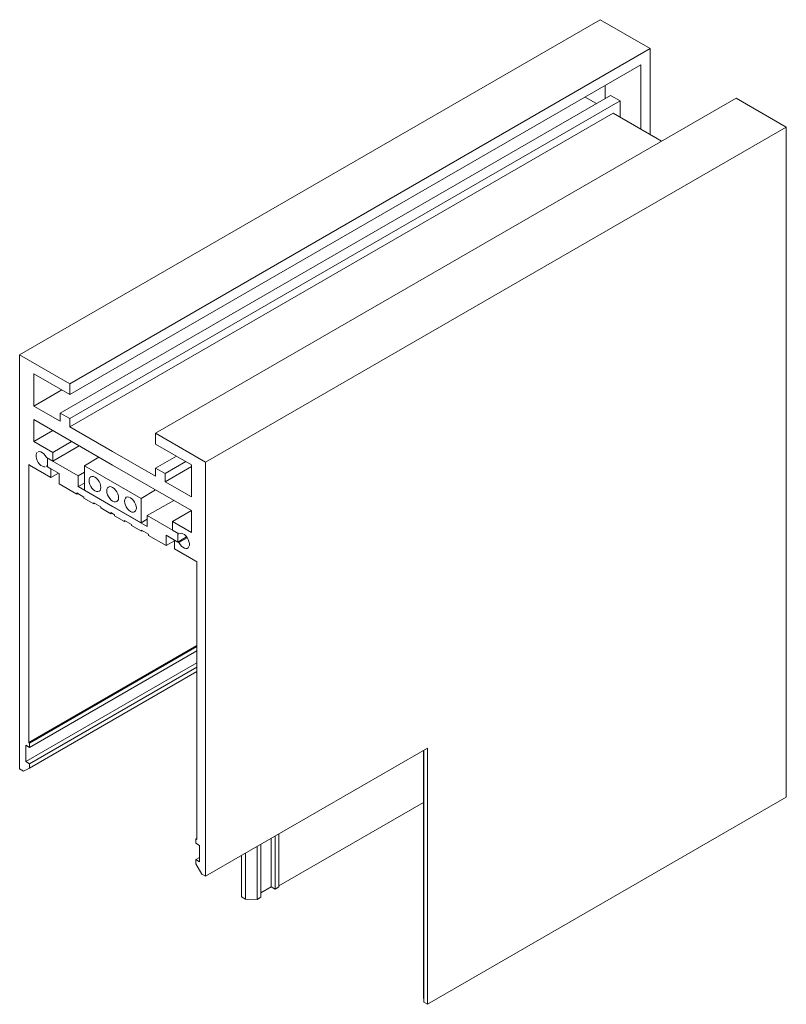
# Model space of a CAD drawing. Header units: millimetres. Extents: x -6732 to -5755, y 173 to 6741.
# Tile 3 of 4: x -6116 to -6001, y 1498 to 1646. Entities that reach past the tile are written whole.
import ezdxf

# ---------------------------------------------------------------- set-up
doc = ezdxf.new("R2010")
doc.units = ezdxf.units.MM
doc.layers.add('E-LITE-EQPM', color=7, linetype='Continuous', lineweight=20)

# ---------------------------------------------------------------- blocks, each defined once
blk = doc.blocks.new('5020211202 - 5020211202 NESO Accessory inner corner-561028-00 Isometrico PDF')
at = {"layer": 'E-LITE-EQPM', "color": 8, "lineweight": 9, "true_color": 0x808080}
for p, q in [((-6957.12, 1645.62), (-7044.1, 1595.41)), ((-6949.63, 1641.3), (-6957.12, 1645.62)), ((-7036.6, 1591.08), (-6949.63, 1641.3)), ((-6949.63, 1641.3), (-6949.63, 1628.39)), ((-6951.04, 1638.85), (-7036.6, 1589.45)), ((-6951.04, 1638.85), (-6951.04, 1629.21)), ((-6956.41, 1635.74), (-6956.41, 1633.78)), ((-6955.57, 1634.27), (-7038.01, 1586.67)), ((-7036.6, 1585.86), (-6954.15, 1633.46)), ((-6936.76, 1633.87), (-7023.73, 1583.65)), ((-6957.69, 1633.05), (-6959.38, 1634.03)), ((-6954.15, 1633.46), (-6955.57, 1634.27)), ((-6954.15, 1633.46), (-6954.15, 1631.01)), ((-6929.26, 1629.54), (-6936.76, 1633.87)), ((-6955.21, 1631.62), (-7036.6, 1584.63)), ((-6948.78, 1627.9), (-6955.21, 1631.62)), ((-7016.24, 1579.32), (-6929.26, 1629.54)), ((-6929.26, 1629.54), (-6929.26, 1529.11)), ((-6947.93, 1627.41), (-6948.78, 1627.9)), ((-7044.1, 1595.41), (-7036.6, 1591.08)), ((-7044.1, 1533.35), (-7044.1, 1595.41)), ((-7041.97, 1592.55), (-7041.97, 1587.73)), ((-7036.6, 1589.45), (-7041.97, 1592.55)), ((-7036.6, 1591.08), (-7036.6, 1589.45)), ((-7037.8, 1590.14), (-7041.97, 1587.73)), ((-7041.97, 1587.73), (-7038.01, 1585.45)), ((-7038.01, 1586.67), (-7036.6, 1585.86)), ((-7038.01, 1585.45), (-7038.01, 1586.67)), ((-7041.97, 1585.69), (-7041.97, 1582.43)), ((-7030.17, 1578.87), (-7041.97, 1585.69)), ((-7036.6, 1585.86), (-7036.6, 1584.63)), ((-7036.6, 1584.63), (-7030.17, 1580.92)), ((-7039.15, 1584.06), (-7041.97, 1582.43)), ((-7023.73, 1583.65), (-7016.24, 1579.32)), ((-7023.73, 1582.02), (-7023.73, 1583.65)), ((-7041.97, 1582.43), (-7039.15, 1580.79)), ((-7039.15, 1580.79), (-7036.32, 1582.43)), ((-7035.19, 1581.77), (-7039.15, 1579.49)), ((-7018.36, 1578.91), (-7023.73, 1582.02)), ((-7039.15, 1580.79), (-7039.15, 1579.49)), ((-7030.17, 1580.92), (-7023.73, 1577.2)), ((-7020.62, 1580.22), (-7023.73, 1578.43)), ((-7042.75, 1578.96), (-7042.75, 1537.31)), ((-7042.61, 1578.87), (-7042.75, 1578.96)), ((-7039.43, 1577.04), (-7042.61, 1578.87)), ((-7039.15, 1579.49), (-7040.09, 1580.03)), ((-7039.94, 1578.82), (-7040.09, 1578.73)), ((-7040.09, 1578.73), (-7039.43, 1578.34)), ((-7035.34, 1577.29), (-7039.94, 1579.94)), ((-7039.94, 1579.94), (-7039.94, 1578.64)), ((-7034.41, 1578.79), (-7032.22, 1580.06)), ((-7025.92, 1573.89), (-7034.41, 1578.79)), ((-7034.41, 1578.79), (-7034.41, 1575.12)), ((-7018.36, 1572.06), (-7030.17, 1578.87)), ((-7022.32, 1577.61), (-7019.21, 1579.4)), ((-7018.36, 1574.1), (-7018.36, 1578.91)), ((-7016.24, 1579.32), (-7016.24, 1517.27)), ((-7039.94, 1578.64), (-7038.17, 1577.62)), ((-7039.43, 1578.34), (-7039.43, 1577.04)), ((-7038.3, 1577.69), (-7039.43, 1577.04)), ((-7038.17, 1577.62), (-7038.17, 1576.06)), ((-7035.34, 1577.29), (-7034.41, 1577.83)), ((-7035.34, 1575.66), (-7035.34, 1577.29)), ((-7023.73, 1578.43), (-7022.32, 1577.61)), ((-7023.73, 1577.2), (-7023.73, 1578.43)), ((-7018.36, 1578.67), (-7022.32, 1576.38)), ((-7022.32, 1577.61), (-7022.32, 1576.38)), ((-7038.17, 1576.06), (-7035.53, 1574.54)), ((-7034.41, 1576.19), (-7035.34, 1575.66)), ((-7022.32, 1576.38), (-7018.36, 1574.1)), ((-7035.53, 1574.54), (-7035.53, 1574.7)), ((-7035.53, 1574.7), (-7034.47, 1574.09)), ((-7035.39, 1574.62), (-7035.53, 1574.54)), ((-7030.17, 1572.67), (-7035.34, 1575.66)), ((-7034.41, 1575.12), (-7025.92, 1570.22)), ((-7025.92, 1573.89), (-7023.73, 1575.16)), ((-7034.47, 1574.09), (-7034.47, 1573.93)), ((-7034.47, 1573.93), (-7032.98, 1573.07)), ((-7032.98, 1573.07), (-7032.98, 1573.23)), ((-7032.98, 1573.23), (-7031.92, 1572.62)), ((-7032.84, 1573.15), (-7032.98, 1573.07)), ((-7025.92, 1570.22), (-7025.92, 1573.89)), ((-7021.03, 1573.6), (-7024.99, 1571.31)), ((-7031.92, 1572.62), (-7031.92, 1572.46)), ((-7031.92, 1572.46), (-7030.44, 1571.6)), ((-7030.44, 1571.6), (-7030.44, 1571.76)), ((-7030.44, 1571.76), (-7030.17, 1571.61)), ((-7030.29, 1571.68), (-7030.44, 1571.6)), ((-7024.99, 1569.68), (-7030.17, 1572.67)), ((-7030.17, 1571.61), (-7029.9, 1571.45)), ((-7029.9, 1571.45), (-7029.9, 1571.29)), ((-7020.39, 1568.66), (-7024.99, 1571.31)), ((-7024.99, 1571.31), (-7024.99, 1569.68)), ((-7018.36, 1572.06), (-7021.19, 1570.42)), ((-7018.36, 1568.79), (-7018.36, 1572.06)), ((-7029.9, 1571.29), (-7028.41, 1570.43)), ((-7028.41, 1570.43), (-7028.41, 1570.59)), ((-7028.41, 1570.59), (-7027.35, 1569.98)), ((-7028.27, 1570.51), (-7028.41, 1570.43)), ((-7027.35, 1569.98), (-7027.35, 1569.82)), ((-7025.92, 1570.22), (-7024.99, 1570.76)), ((-7021.19, 1570.42), (-7018.36, 1568.79)), ((-7021.19, 1569.12), (-7021.19, 1570.42)), ((-7027.35, 1569.82), (-7025.87, 1568.96)), ((-7025.87, 1568.96), (-7025.87, 1569.12)), ((-7025.87, 1569.12), (-7024.8, 1568.51)), ((-7025.72, 1569.04), (-7025.87, 1568.96)), ((-7024.8, 1568.51), (-7024.8, 1568.35)), ((-7022.16, 1566.82), (-7022.16, 1568.37)), ((-7022.16, 1568.37), (-7020.39, 1567.35)), ((-7020.24, 1568.57), (-7021.19, 1569.12)), ((-7020.39, 1567.35), (-7020.39, 1568.66)), ((-7024.8, 1568.35), (-7022.16, 1566.82)), ((-7020.9, 1567.55), (-7022.16, 1566.82)), ((-7020.9, 1567.65), (-7020.24, 1567.26)), ((-7020.9, 1566.34), (-7020.9, 1567.65)), ((-7019.09, 1568.11), (-7020.39, 1567.35)), ((-7019.01, 1567.97), (-7020.24, 1567.26)), ((-7017.72, 1564.5), (-7020.9, 1566.34)), ((-7017.58, 1564.42), (-7017.72, 1564.5)), ((-7017.58, 1522.78), (-7017.58, 1564.42)), ((-7017.58, 1551.85), (-7042.75, 1537.31)), ((-7042.61, 1537.23), (-7017.58, 1551.68)), ((-7042.61, 1536.58), (-7017.58, 1551.03)), ((-7017.58, 1549.24), (-7043.18, 1534.46)), ((-7042.61, 1534.13), (-7017.58, 1548.58)), ((-7017.58, 1547.94), (-7042.61, 1533.49)), ((-7043.18, 1536.91), (-7043.18, 1534.46)), ((-7043.18, 1536.91), (-7042.61, 1536.58)), ((-7042.75, 1537.31), (-7042.61, 1537.23)), ((-7042.61, 1537.23), (-7042.61, 1536.58)), ((-6983, 1536.46), (-7016.24, 1517.27)), ((-6983.63, 1536.1), (-6983.63, 1499.44)), ((-6983.57, 1536.13), (-6983.57, 1498.41)), ((-6983, 1498.08), (-6983, 1536.46)), ((-7043.18, 1534.46), (-7042.61, 1534.13)), ((-7043.53, 1533.03), (-7044.1, 1533.35)), ((-7042.61, 1533.49), (-7043.53, 1533.03)), ((-7042.61, 1534.13), (-7042.61, 1533.49)), ((-6929.26, 1529.11), (-6983, 1498.08)), ((-6983.63, 1528.34), (-7005.28, 1515.84)), ((-7017.58, 1522.94), (-7017.72, 1522.86)), ((-7017.72, 1522.86), (-7017.58, 1522.78)), ((-7017.72, 1522.21), (-7017.72, 1522.86)), ((-7006.41, 1522.94), (-7006.41, 1515.68)), ((-7005.84, 1523.27), (-7005.84, 1515.35)), ((-7005.28, 1515.68), (-7005.28, 1523.6)), ((-7017.72, 1522.21), (-7017.15, 1521.88)), ((-7017.15, 1519.43), (-7017.15, 1521.88)), ((-7008.52, 1521.73), (-7008.52, 1513.81)), ((-7007.96, 1522.05), (-7007.96, 1514.13)), ((-7017.15, 1520.09), (-7017.72, 1519.76)), ((-7017.72, 1519.76), (-7017.15, 1519.43)), ((-7017.72, 1519.12), (-7017.72, 1519.76)), ((-7010.86, 1520.37), (-7010.86, 1514.17)), ((-7010.29, 1520.7), (-7010.29, 1513.84)), ((-7016.8, 1517.6), (-7017.72, 1519.12)), ((-7016.24, 1517.27), (-7016.8, 1517.6)), ((-7006.41, 1515.68), (-7007.96, 1514.78)), ((-7005.84, 1515.35), (-7006.41, 1515.68)), ((-7005.28, 1515.68), (-7005.84, 1515.35)), ((-7010.29, 1513.84), (-7010.86, 1514.17)), ((-7008.52, 1513.81), (-7010.29, 1513.84)), ((-7007.96, 1514.13), (-7008.52, 1513.81)), ((-6983.57, 1498.41), (-6983.63, 1499.44)), ((-6983, 1498.08), (-6983.57, 1498.41))]:
    blk.add_line(p, q, dxfattribs=at)
for points in [[(-7041.48, 1580.8, 0), (-7041.59, 1580.63, 0), (-7041.65, 1580.41, 0), (-7041.65, 1580.15, 0), (-7041.59, 1579.86, 0), (-7041.48, 1579.57, 0), (-7041.32, 1579.29, 0), (-7041.13, 1579.04, 0), (-7040.91, 1578.84, 0), (-7040.68, 1578.7, 0), (-7040.46, 1578.64, 0), (-7040.26, 1578.64, 0)], [(-7040.09, 1580.03, 0), (-7040.26, 1580.31, 0), (-7040.46, 1580.55, 0), (-7040.68, 1580.74, 0), (-7040.91, 1580.86, 0), (-7041.13, 1580.92, 0), (-7041.32, 1580.89, 0)], [(-7033.71, 1576.55, 0), (-7033.68, 1576.8, 0), (-7033.59, 1577, 0), (-7033.45, 1577.13, 0), (-7033.27, 1577.18, 0), (-7033.06, 1577.16, 0), (-7032.83, 1577.06, 0), (-7032.6, 1576.9, 0), (-7032.38, 1576.67, 0), (-7032.2, 1576.4, 0), (-7032.06, 1576.11, 0), (-7031.97, 1575.81, 0), (-7031.94, 1575.53, 0)], [(-7031.94, 1575.53, 0), (-7031.97, 1575.29, 0), (-7032.06, 1575.09, 0), (-7032.2, 1574.96, 0), (-7032.38, 1574.9, 0), (-7032.6, 1574.93, 0), (-7032.83, 1575.02, 0), (-7033.06, 1575.19, 0), (-7033.27, 1575.41, 0), (-7033.45, 1575.68, 0), (-7033.59, 1575.98, 0), (-7033.68, 1576.27, 0), (-7033.71, 1576.55, 0)], [(-7031.05, 1575.02, 0), (-7031.02, 1575.26, 0), (-7030.93, 1575.46, 0), (-7030.79, 1575.59, 0), (-7030.61, 1575.65, 0), (-7030.39, 1575.63, 0), (-7030.17, 1575.53, 0), (-7029.94, 1575.36, 0), (-7029.72, 1575.14, 0), (-7029.54, 1574.87, 0), (-7029.4, 1574.58, 0), (-7029.31, 1574.28, 0), (-7029.28, 1574, 0)], [(-7029.28, 1574, 0), (-7029.31, 1573.75, 0), (-7029.4, 1573.56, 0), (-7029.54, 1573.43, 0), (-7029.72, 1573.37, 0), (-7029.94, 1573.39, 0), (-7030.17, 1573.49, 0), (-7030.39, 1573.65, 0), (-7030.61, 1573.88, 0), (-7030.79, 1574.15, 0), (-7030.93, 1574.44, 0), (-7031.02, 1574.74, 0), (-7031.05, 1575.02, 0)], [(-7028.39, 1573.48, 0), (-7028.36, 1573.73, 0), (-7028.27, 1573.92, 0), (-7028.13, 1574.05, 0), (-7027.95, 1574.11, 0), (-7027.73, 1574.09, 0), (-7027.5, 1573.99, 0), (-7027.28, 1573.83, 0), (-7027.06, 1573.6, 0), (-7026.88, 1573.33, 0), (-7026.74, 1573.04, 0), (-7026.65, 1572.74, 0), (-7026.62, 1572.46, 0)], [(-7026.62, 1572.46, 0), (-7026.65, 1572.21, 0), (-7026.74, 1572.02, 0), (-7026.88, 1571.89, 0), (-7027.06, 1571.83, 0), (-7027.28, 1571.85, 0), (-7027.5, 1571.95, 0), (-7027.73, 1572.12, 0), (-7027.95, 1572.34, 0), (-7028.13, 1572.61, 0), (-7028.27, 1572.9, 0), (-7028.36, 1573.2, 0), (-7028.39, 1573.48, 0)], [(-7020.24, 1567.26, 0), (-7020.07, 1566.99, 0), (-7019.87, 1566.75, 0), (-7019.65, 1566.56, 0), (-7019.42, 1566.43, 0), (-7019.2, 1566.38, 0), (-7019.01, 1566.4, 0), (-7018.85, 1566.5, 0), (-7018.74, 1566.66, 0), (-7018.68, 1566.89, 0), (-7018.68, 1567.15, 0), (-7018.74, 1567.44, 0), (-7018.85, 1567.73, 0), (-7019.01, 1568.01, 0), (-7019.2, 1568.26, 0), (-7019.42, 1568.46, 0), (-7019.65, 1568.59, 0), (-7019.87, 1568.66, 0), (-7020.07, 1568.65, 0), (-7020.24, 1568.57, 0)]]:
    blk.add_polyline3d(points, dxfattribs=at)

msp = doc.modelspace()

# ---------------------------------------------------------------- block references
at = {"layer": 'E-LITE-EQPM', "color": 8, "lineweight": 9, "true_color": 0x808080}
msp.add_blockref('5020211202 - 5020211202 NESO Accessory inner corner-561028-00 Isometrico PDF', (928.55, 0), dxfattribs=at)

doc.saveas('drawing.dxf')
